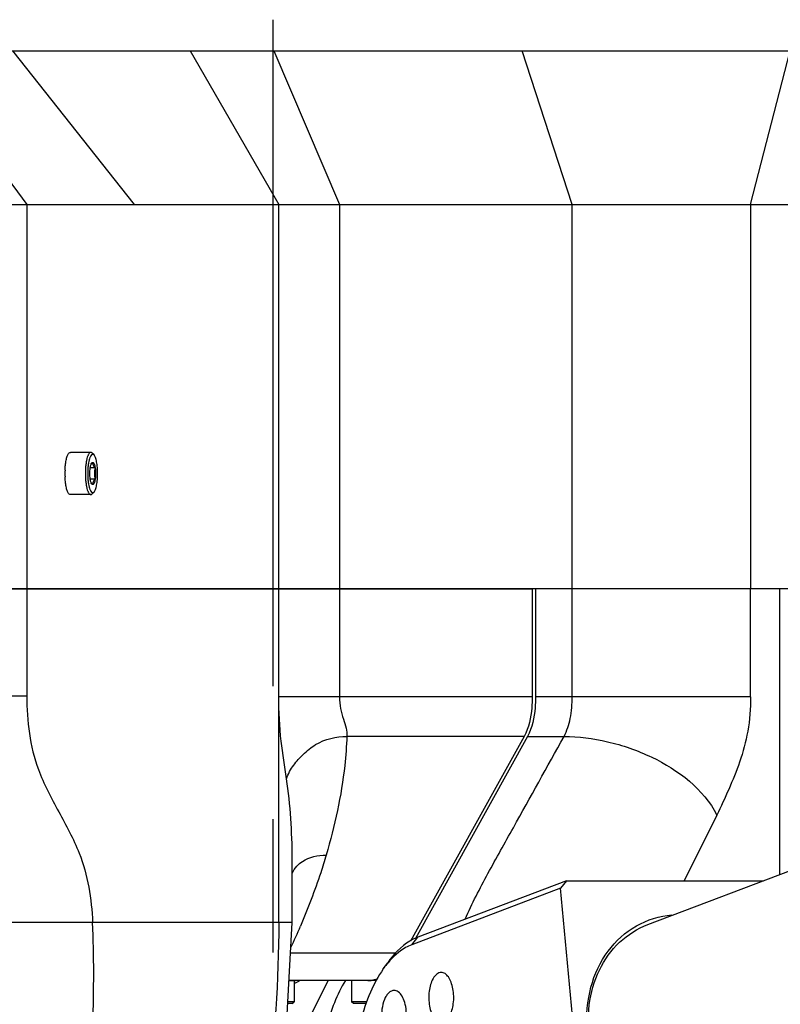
# Model space of a CAD drawing. Header units: millimetres. Extents: x 0 to 12710, y 0 to 5940.
# Tile 97 of 241: x 1616 to 1715, y 1670 to 1798. Entities that reach past the tile are written whole.
import ezdxf

# ---------------------------------------------------------------- set-up
doc = ezdxf.new("R2010")
doc.units = ezdxf.units.MM
doc.header["$LTSCALE"] = 231.275
doc.linetypes.add('CENTER', pattern=[0.6, 0.375, -0.075, 0.075, -0.075])
for name, color, linetype in [('_0219_COVER_TOP_PBL22', 7, 'CONTINUOUS'), ('_0302_DELTA_BOTTOM_COVER-3T_PBL73', 7, 'CONTINUOUS'), ('_0302_DELTA_BOTTOM_COVER-3T_PBL84', 7, 'CONTINUOUS'), ('_0302_DELTA_BOTTOM_COVER-SLD_PBL67', 7, 'CONTINUOUS'), ('_0302_DELTA_BOTTOM_COVER-SLD_PBL81', 7, 'CONTINUOUS'), ('A2200202_ABL68', 7, 'CONTINUOUS'), ('DEFAULT_1', 7, 'CENTER'), ('M2200103_PBL69', 7, 'CONTINUOUS'), ('M2200301_PBL71', 7, 'CONTINUOUS'), ('new_view_11_VBL0', 7, 'CONTINUOUS'), ('P9140503_BOLT_PBL65', 7, 'CONTINUOUS'), ('P9140503_BOLT_PBL74', 7, 'CONTINUOUS'), ('P9140503_BOLT_PBL85', 7, 'CONTINUOUS')]:
    doc.layers.add(name, color=color, linetype=linetype)

# ---------------------------------------------------------------- blocks, each defined once
blk = doc.blocks.new('_0219_COVER_TOP_PBL22', base_point=(1679.04, 1759.41))
at = {"layer": '_0219_COVER_TOP_PBL22', "color": 7}
for p, q in [((1552.57, 1794.41), (1773.03, 1794.41)), ((1486.44, 1774.41), (1880.42, 1774.41)), ((1871.02, 1724.41), (1610.2, 1724.41))]:
    blk.add_line(p, q, dxfattribs=at)
at = {"layer": '_0219_COVER_TOP_PBL22', "color": 2}
for p, q in [((1601.57, 1794.41), (1616.48, 1774.41)), ((1630.51, 1774.41), (1614.66, 1794.41)), ((1637.74, 1794.41), (1649.28, 1774.41)), ((1648.63, 1794.41), (1657.2, 1774.41)), ((1687.47, 1774.41), (1680.97, 1794.41)), ((1710.69, 1774.41), (1715.83, 1794.41)), ((1616.48, 1774.41), (1616.48, 1724.41)), ((1649.28, 1724.41), (1649.28, 1774.41)), ((1657.2, 1774.41), (1657.2, 1724.41)), ((1687.47, 1724.41), (1687.47, 1774.41)), ((1710.69, 1774.41), (1710.69, 1724.41))]:
    blk.add_line(p, q, dxfattribs=at)
blk = doc.blocks.new('P9140503_BOLT_PBL65', base_point=(1623.58, 1739.41))
at = {"layer": 'P9140503_BOLT_PBL65', "color": 7}
for p, q in [((1624.82, 1742.16), (1622.16, 1742.16)), ((1625.23, 1741.82), (1625.01, 1742.06)), ((1625.38, 1740.13), (1624.73, 1740.13)), ((1625.38, 1738.69), (1624.73, 1738.69)), ((1624.82, 1736.66), (1622.16, 1736.66)), ((1625.23, 1737), (1625.01, 1736.76))]:
    blk.add_line(p, q, dxfattribs=at)
blk.add_arc((1632, 1739.41), 10.55, 177.6306, 182.2981, dxfattribs=at)
for points, knots in [([(1621.53, 1740.66), (1621.55, 1740.87), (1621.6, 1741.16), (1621.7, 1741.53), (1621.78, 1741.75), (1621.87, 1741.92), (1621.96, 1742.05), (1622.05, 1742.14), (1622.13, 1742.16), (1622.16, 1742.16)], [0, 0, 0, 0, 0.36825, 0.525724, 0.662298, 0.776631, 0.868684, 0.940816, 1, 1, 1, 1]), ([(1624.82, 1742.16), (1624.7, 1742.16), (1624.57, 1742.01), (1624.48, 1741.83), (1624.39, 1741.63), (1624.3, 1741.33), (1624.22, 1740.92), (1624.15, 1740.45), (1624.11, 1739.94), (1624.1, 1739.41), (1624.11, 1738.88), (1624.15, 1738.37), (1624.22, 1737.9), (1624.3, 1737.49), (1624.39, 1737.19), (1624.48, 1736.99), (1624.57, 1736.81), (1624.7, 1736.66), (1624.82, 1736.66)], [0, 0, 0, 0, 0.058325, 0.080657, 0.106316, 0.1672, 0.239533, 0.321023, 0.408881, 0.5, 0.591119, 0.678977, 0.760467, 0.8328, 0.893684, 0.919343, 0.941675, 1, 1, 1, 1]), ([(1625.06, 1741.91), (1624.95, 1741.91), (1624.84, 1741.77), (1624.75, 1741.61), (1624.67, 1741.43), (1624.59, 1741.16), (1624.51, 1740.78), (1624.45, 1740.36), (1624.42, 1739.89), (1624.41, 1739.41), (1624.42, 1738.93), (1624.45, 1738.46), (1624.51, 1738.04), (1624.59, 1737.66), (1624.67, 1737.39), (1624.75, 1737.21), (1624.84, 1737.05), (1624.95, 1736.91), (1625.06, 1736.91)], [0, 0, 0, 0, 0.058325, 0.080657, 0.106315, 0.1672, 0.239534, 0.321025, 0.408884, 0.500002, 0.59112, 0.678978, 0.760468, 0.8328, 0.893685, 0.919343, 0.941674, 1, 1, 1, 1]), ([(1625.01, 1742.06), (1624.98, 1742.09), (1624.92, 1742.14), (1624.85, 1742.16), (1624.82, 1742.16)], [0, 0, 0, 0, 0.548396, 1, 1, 1, 1]), ([(1625.23, 1741.82), (1625.21, 1741.85), (1625.16, 1741.89), (1625.09, 1741.91), (1625.06, 1741.91)], [0, 0, 0, 0, 0.548396, 1, 1, 1, 1]), ([(1625.23, 1737), (1625.27, 1737.04), (1625.34, 1737.15), (1625.43, 1737.35), (1625.51, 1737.61), (1625.61, 1738.03), (1625.68, 1738.64), (1625.72, 1739.41), (1625.68, 1740.18), (1625.61, 1740.79), (1625.51, 1741.21), (1625.43, 1741.47), (1625.34, 1741.67), (1625.27, 1741.78), (1625.23, 1741.82)], [0, 0, 0, 0, 0.034413, 0.078561, 0.132237, 0.194547, 0.339487, 0.500003, 0.660519, 0.805455, 0.867764, 0.921439, 0.965587, 1, 1, 1, 1]), ([(1621.46, 1739.85), (1621.46, 1739.92), (1621.47, 1740.19), (1621.5, 1740.46), (1621.53, 1740.66)], [0, 0, 0, 0, 0.258219, 1, 1, 1, 1]), ([(1624.73, 1740.13), (1624.75, 1740.22), (1624.78, 1740.38), (1624.82, 1740.54), (1624.85, 1740.6)], [0, 0, 0, 0, 0.546266, 1, 1, 1, 1]), ([(1624.85, 1740.6), (1624.85, 1740.61), (1624.86, 1740.64), (1624.87, 1740.67), (1624.88, 1740.69)], [0, 0, 0, 0, 0.264039, 1, 1, 1, 1]), ([(1624.88, 1740.69), (1624.9, 1740.71), (1624.93, 1740.78), (1625, 1740.85), (1625.06, 1740.85)], [0, 0, 0, 0, 0.336925, 1, 1, 1, 1]), ([(1624.9, 1740.68), (1624.91, 1740.69), (1624.96, 1740.75), (1625.02, 1740.81), (1625.06, 1740.85)], [0, 0, 0, 0, 0.241032, 1, 1, 1, 1]), ([(1625.06, 1740.85), (1625.05, 1740.79), (1625.05, 1740.67), (1625.11, 1740.48), (1625.22, 1740.3), (1625.33, 1740.19), (1625.38, 1740.13)], [0, 0, 0, 0, 0.217497, 0.448838, 0.708942, 1, 1, 1, 1]), ([(1625.06, 1740.85), (1625.07, 1740.85), (1625.11, 1740.84), (1625.16, 1740.8), (1625.21, 1740.74), (1625.27, 1740.62), (1625.33, 1740.41), (1625.37, 1740.23), (1625.38, 1740.13)], [0, 0, 0, 0, 0.060726, 0.13372, 0.225861, 0.339729, 0.632004, 1, 1, 1, 1]), ([(1624.73, 1738.69), (1624.7, 1738.93), (1624.67, 1739.41), (1624.7, 1739.89), (1624.73, 1740.13)], [0, 0, 0, 0, 0.5, 1, 1, 1, 1]), ([(1625.38, 1740.13), (1625.32, 1739.9), (1625.23, 1739.41), (1625.32, 1738.92), (1625.38, 1738.69)], [0, 0, 0, 0, 0.499997, 1, 1, 1, 1]), ([(1625.38, 1740.13), (1625.42, 1739.89), (1625.45, 1739.41), (1625.42, 1738.93), (1625.38, 1738.69)], [0, 0, 0, 0, 0.5, 1, 1, 1, 1]), ([(1621.53, 1738.17), (1621.52, 1738.23), (1621.48, 1738.51), (1621.47, 1738.78), (1621.46, 1738.99)], [0, 0, 0, 0, 0.240502, 1, 1, 1, 1]), ([(1622.16, 1736.66), (1622.13, 1736.66), (1622.05, 1736.68), (1621.95, 1736.77), (1621.86, 1736.9), (1621.78, 1737.08), (1621.7, 1737.3), (1621.6, 1737.66), (1621.55, 1737.96), (1621.53, 1738.17)], [0, 0, 0, 0, 0.059091, 0.131173, 0.223224, 0.337589, 0.474214, 0.631736, 1, 1, 1, 1]), ([(1624.85, 1738.22), (1624.82, 1738.29), (1624.78, 1738.44), (1624.75, 1738.6), (1624.73, 1738.69)], [0, 0, 0, 0, 0.453724, 1, 1, 1, 1]), ([(1624.88, 1738.13), (1624.88, 1738.14), (1624.87, 1738.17), (1624.86, 1738.19), (1624.85, 1738.22)], [0, 0, 0, 0, 0.235964, 1, 1, 1, 1]), ([(1625.06, 1737.97), (1625.04, 1737.97), (1625, 1737.98), (1624.94, 1738.04), (1624.9, 1738.1), (1624.88, 1738.13)], [0, 0, 0, 0, 0.18503, 0.528629, 1, 1, 1, 1]), ([(1625.06, 1737.97), (1625.04, 1737.98), (1624.99, 1738.04), (1624.94, 1738.1), (1624.9, 1738.15)], [0, 0, 0, 0, 0.258611, 1, 1, 1, 1]), ([(1625.38, 1738.69), (1625.33, 1738.63), (1625.22, 1738.52), (1625.11, 1738.34), (1625.05, 1738.15), (1625.05, 1738.03), (1625.06, 1737.97)], [0, 0, 0, 0, 0.291071, 0.551165, 0.782499, 1, 1, 1, 1]), ([(1625.38, 1738.69), (1625.37, 1738.59), (1625.33, 1738.41), (1625.27, 1738.2), (1625.21, 1738.08), (1625.16, 1738.02), (1625.11, 1737.98), (1625.07, 1737.97), (1625.06, 1737.97)], [0, 0, 0, 0, 0.367996, 0.660271, 0.774139, 0.86628, 0.939274, 1, 1, 1, 1]), ([(1624.82, 1736.66), (1624.85, 1736.66), (1624.92, 1736.68), (1624.98, 1736.73), (1625.01, 1736.76)], [0, 0, 0, 0, 0.451604, 1, 1, 1, 1]), ([(1625.06, 1736.91), (1625.09, 1736.91), (1625.16, 1736.93), (1625.21, 1736.98), (1625.23, 1737)], [0, 0, 0, 0, 0.451603, 1, 1, 1, 1])]:
    blk.add_open_spline(points, degree=3, knots=knots, dxfattribs=at)
for points in [[(1624.85, 1740.6), (1624.86, 1740.63), (1624.88, 1740.65), (1624.9, 1740.68)], [(1624.9, 1738.15), (1624.88, 1738.17), (1624.86, 1738.19), (1624.85, 1738.22)]]:
    blk.add_open_spline(points, degree=3, dxfattribs=at)
blk = doc.blocks.new('_0302_DELTA_BOTTOM_COVER-SLD_PBL67', base_point=(1653.77, 1666.42))
at = {"layer": '_0302_DELTA_BOTTOM_COVER-SLD_PBL67', "color": 2}
for p, q in [((1655.69, 1673.41), (1651.02, 1664.07)), ((1651.27, 1673.37), (1651.26, 1673.37)), ((1651.28, 1673.32), (1651.27, 1673.32))]:
    blk.add_line(p, q, dxfattribs=at)
at = {"layer": '_0302_DELTA_BOTTOM_COVER-SLD_PBL67', "color": 7}
for p, q in [((1649.57, 1659.91), (1654.61, 1659.91)), ((1651.58, 1659.91), (1651.58, 1659.41))]:
    blk.add_line(p, q, dxfattribs=at)
blk.add_lwpolyline([(1651.27, 1673.01), (1651.39, 1673.08), (1651.71, 1673.25), (1651.99, 1673.36)], dxfattribs=at)
at = {"layer": '_0302_DELTA_BOTTOM_COVER-SLD_PBL67', "color": 2}
for centre, radius, start, end in [((1652.08, 1665.12), 8.29, 90.0368, 95.5996), ((3179.38, 1690.33), 1528.58, 180.98458, 181.14041)]:
    blk.add_arc(centre, radius, start, end, dxfattribs=at)
at = {"layer": '_0302_DELTA_BOTTOM_COVER-SLD_PBL67', "color": 7}
blk.add_open_spline([(1657.96, 1673.43), (1656.82, 1671.6), (1655.19, 1667.11), (1654.64, 1662.43), (1654.61, 1659.91)], degree=3, knots=[0, 0, 0, 0, 0.462116, 1, 1, 1, 1], dxfattribs=at)
at = {"layer": '_0302_DELTA_BOTTOM_COVER-SLD_PBL67', "color": 2}
blk.add_open_spline([(1651.02, 1664.07), (1650.93, 1664.28), (1650.61, 1665.1), (1650.37, 1665.96), (1650.24, 1666.6)], degree=3, knots=[0, 0, 0, 0, 0.257438, 1, 1, 1, 1], dxfattribs=at)
blk.add_open_spline([(1651.02, 1664.07), (1650.69, 1663.58), (1650.32, 1663.12), (1649.92, 1662.7)], degree=3, dxfattribs=at)
blk = doc.blocks.new('M2200103_PBL69', base_point=(1689.34, 1662.91))
at = {"layer": 'M2200103_PBL69', "color": 7}
for p, q in [((1685.95, 1685.43), (1666.6, 1678.08)), ((1686.72, 1686.41), (1667.37, 1679.06)), ((1686.72, 1686.41), (1685.95, 1685.43)), ((1689.5, 1648.1), (1685.95, 1685.43)), ((1686.72, 1686.41), (1712.36, 1686.41)), ((1662.88, 1674.92), (1663.46, 1675.74)), ((1670.14, 1640.74), (1689.5, 1648.1)), ((1689.5, 1648.1), (1690.46, 1647.12)), ((1719.03, 1647.12), (1719.81, 1648.1)), ((1719.69, 1649.35), (1719.81, 1648.1)), ((1671.1, 1639.76), (1690.46, 1647.12)), ((1690.46, 1647.12), (1701.31, 1647.12)), ((1719.03, 1647.12), (1717.59, 1646.57)), ((1717.71, 1647.12), (1719.03, 1647.12)), ((1662.88, 1643.9), (1663.46, 1643.08)), ((1703.33, 1641.15), (1699.68, 1639.76)), ((1697.81, 1639.41), (1669.23, 1639.41))]:
    blk.add_line(p, q, dxfattribs=at)
at = {"layer": 'M2200103_PBL69', "color": 2}
for p, q in [((1666.6, 1678.08), (1667.37, 1679.06)), ((1670.14, 1640.74), (1671.1, 1639.76)), ((1699.68, 1639.76), (1671.1, 1639.76))]:
    blk.add_line(p, q, dxfattribs=at)
at = {"layer": 'M2200103_PBL69', "color": 7}
for centre, radius, start, end in [((1706.81, 1668.41), 17.43, 184.4046, 185.4267), ((1706.87, 1668.42), 17.5, 185.4266, 185.9917), ((1706.95, 1668.43), 17.58, 185.9919, 186.9089)]:
    blk.add_arc(centre, radius, start, end, dxfattribs=at)
for points, knots in [([(1689.43, 1667.07), (1689.29, 1668.9), (1689.58, 1672.53), (1691.81, 1677.37), (1695.61, 1680.83), (1698.85, 1681.82), (1700.46, 1681.95)], [0, 0, 0, 0, 0.268489, 0.522424, 0.763268, 1, 1, 1, 1]), ([(1702.4, 1652.05), (1700.9, 1652.26), (1697.87, 1653.3), (1694.05, 1656.29), (1691.2, 1660.41), (1689.6, 1665.22), (1689.43, 1670.19), (1690.73, 1674.81), (1693.41, 1678.56), (1695.96, 1680.18), (1697.3, 1680.69)], [0, 0, 0, 0, 0.120234, 0.247044, 0.378835, 0.512072, 0.642695, 0.767606, 0.885993, 1, 1, 1, 1]), ([(1667.37, 1679.06), (1667.01, 1678.92), (1665.46, 1678.15), (1664.23, 1676.83), (1663.46, 1675.74)], [0, 0, 0, 0, 0.223635, 1, 1, 1, 1]), ([(1666.6, 1678.08), (1666.32, 1677.97), (1665.13, 1677.41), (1664.14, 1676.49), (1663.5, 1675.72)], [0, 0, 0, 0, 0.228696, 1, 1, 1, 1]), ([(1663.5, 1675.72), (1663.44, 1675.66), (1663.23, 1675.4), (1663.03, 1675.13), (1662.88, 1674.92)], [0, 0, 0, 0, 0.244798, 1, 1, 1, 1]), ([(1662.88, 1674.92), (1662.22, 1673.98), (1661.04, 1671.78), (1659.34, 1666.63), (1658.54, 1659.41), (1659.34, 1652.19), (1661.04, 1647.04), (1662.22, 1644.84), (1662.88, 1643.9)], [0, 0, 0, 0, 0.106922, 0.228798, 0.5, 0.771202, 0.893078, 1, 1, 1, 1]), ([(1670.43, 1674.46), (1670.23, 1674.46), (1669.77, 1674.27), (1669.5, 1673.89), (1669.37, 1673.67)], [0, 0, 0, 0, 0.439674, 1, 1, 1, 1]), ([(1671.49, 1668.75), (1671.78, 1669.25), (1672.01, 1670.15), (1672.08, 1671.38), (1671.98, 1672.32), (1671.75, 1673.17), (1671.41, 1673.86), (1670.98, 1674.33), (1670.6, 1674.46), (1670.43, 1674.46)], [0, 0, 0, 0, 0.267662, 0.419297, 0.569142, 0.707203, 0.825643, 0.921329, 1, 1, 1, 1]), ([(1669.37, 1673.67), (1669.08, 1673.18), (1668.84, 1672.27), (1668.78, 1671.05), (1668.88, 1670.1), (1669.1, 1669.25), (1669.44, 1668.57), (1669.88, 1668.09), (1670.26, 1667.96), (1670.43, 1667.96)], [0, 0, 0, 0, 0.267662, 0.419297, 0.569142, 0.707203, 0.825643, 0.921329, 1, 1, 1, 1]), ([(1664.29, 1672.13), (1664.17, 1672.13), (1663.91, 1672.07), (1663.56, 1671.82), (1663.26, 1671.43), (1662.91, 1670.73), (1662.66, 1669.66), (1662.65, 1668.74), (1662.69, 1668.27)], [0, 0, 0, 0, 0.080097, 0.170316, 0.27643, 0.399646, 0.687246, 1, 1, 1, 1]), ([(1665.88, 1669.49), (1665.85, 1669.84), (1665.73, 1670.5), (1665.39, 1671.35), (1664.92, 1671.95), (1664.48, 1672.13), (1664.29, 1672.13)], [0, 0, 0, 0, 0.321713, 0.60109, 0.823741, 1, 1, 1, 1]), ([(1664.29, 1665.63), (1664.41, 1665.63), (1664.67, 1665.69), (1665.01, 1665.94), (1665.31, 1666.32), (1665.66, 1667.02), (1665.92, 1668.1), (1665.93, 1669.02), (1665.88, 1669.49)], [0, 0, 0, 0, 0.080097, 0.170316, 0.27643, 0.399646, 0.687246, 1, 1, 1, 1]), ([(1670.43, 1667.96), (1670.63, 1667.96), (1671.08, 1668.15), (1671.36, 1668.53), (1671.49, 1668.75)], [0, 0, 0, 0, 0.439674, 1, 1, 1, 1]), ([(1662.69, 1668.27), (1662.73, 1667.92), (1662.84, 1667.26), (1663.19, 1666.41), (1663.65, 1665.81), (1664.09, 1665.63), (1664.29, 1665.63)], [0, 0, 0, 0, 0.321713, 0.60109, 0.823741, 1, 1, 1, 1]), ([(1686.49, 1667.55), (1686.27, 1667.55), (1685.98, 1667.14), (1685.87, 1666.6), (1685.86, 1666.25), (1685.88, 1666.06)], [0, 0, 0, 0, 0.387192, 0.680734, 1, 1, 1, 1]), ([(1687.11, 1666.53), (1687.1, 1666.67), (1687.04, 1667.05), (1686.77, 1667.55), (1686.49, 1667.55)], [0, 0, 0, 0, 0.333985, 1, 1, 1, 1]), ([(1685.88, 1666.06), (1685.89, 1665.93), (1685.95, 1665.55), (1686.22, 1665.05), (1686.49, 1665.05)], [0, 0, 0, 0, 0.333985, 1, 1, 1, 1]), ([(1686.49, 1665.05), (1686.71, 1665.05), (1687.01, 1665.46), (1687.12, 1665.99), (1687.13, 1666.35), (1687.11, 1666.53)], [0, 0, 0, 0, 0.387192, 0.680734, 1, 1, 1, 1]), ([(1702.32, 1651.71), (1700.72, 1651.97), (1697.52, 1653.18), (1693.55, 1656.53), (1690.69, 1661.05), (1689.72, 1664.54), (1689.5, 1666.31)], [0, 0, 0, 0, 0.235164, 0.483429, 0.740918, 1, 1, 1, 1]), ([(1674.51, 1664.99), (1674.31, 1664.99), (1673.86, 1664.81), (1673.39, 1664.19), (1673.05, 1663.32), (1672.82, 1661.92), (1672.93, 1660.48), (1673.41, 1659.27), (1673.77, 1658.82), (1673.97, 1658.68)], [0, 0, 0, 0, 0.081606, 0.185139, 0.315224, 0.464685, 0.768549, 0.89759, 1, 1, 1, 1]), ([(1675.04, 1664.81), (1675, 1664.84), (1674.84, 1664.94), (1674.65, 1664.99), (1674.51, 1664.99)], [0, 0, 0, 0, 0.267101, 1, 1, 1, 1]), ([(1674.51, 1658.49), (1674.71, 1658.49), (1675.15, 1658.68), (1675.63, 1659.3), (1675.97, 1660.17), (1676.2, 1661.57), (1676.09, 1663.01), (1675.61, 1664.22), (1675.25, 1664.67), (1675.04, 1664.81)], [0, 0, 0, 0, 0.081606, 0.185139, 0.315224, 0.464685, 0.768549, 0.89759, 1, 1, 1, 1]), ([(1662.23, 1660.33), (1662.03, 1660.33), (1661.58, 1660.14), (1661.11, 1659.52), (1660.77, 1658.65), (1660.53, 1657.26), (1660.65, 1655.81), (1661.13, 1654.6), (1661.49, 1654.15), (1661.69, 1654.01)], [0, 0, 0, 0, 0.081606, 0.185139, 0.315224, 0.464685, 0.768549, 0.89759, 1, 1, 1, 1]), ([(1662.76, 1660.15), (1662.72, 1660.17), (1662.56, 1660.27), (1662.37, 1660.33), (1662.23, 1660.33)], [0, 0, 0, 0, 0.267101, 1, 1, 1, 1]), ([(1662.23, 1653.83), (1662.43, 1653.83), (1662.87, 1654.01), (1663.34, 1654.63), (1663.69, 1655.5), (1663.92, 1656.9), (1663.81, 1658.34), (1663.33, 1659.55), (1662.97, 1660), (1662.76, 1660.15)], [0, 0, 0, 0, 0.081606, 0.185139, 0.315224, 0.464685, 0.768549, 0.89759, 1, 1, 1, 1]), ([(1673.97, 1658.68), (1674.02, 1658.65), (1674.18, 1658.55), (1674.37, 1658.49), (1674.51, 1658.49)], [0, 0, 0, 0, 0.267101, 1, 1, 1, 1]), ([(1661.69, 1654.01), (1661.73, 1653.98), (1661.9, 1653.88), (1662.09, 1653.83), (1662.23, 1653.83)], [0, 0, 0, 0, 0.267101, 1, 1, 1, 1]), ([(1672.45, 1653.19), (1672.33, 1653.19), (1672.07, 1653.13), (1671.73, 1652.88), (1671.42, 1652.5), (1671.07, 1651.8), (1670.82, 1650.72), (1670.81, 1649.81), (1670.85, 1649.34)], [0, 0, 0, 0, 0.080097, 0.170316, 0.27643, 0.399646, 0.687246, 1, 1, 1, 1]), ([(1674.05, 1650.55), (1674.01, 1650.9), (1673.89, 1651.56), (1673.55, 1652.41), (1673.08, 1653.01), (1672.64, 1653.19), (1672.45, 1653.19)], [0, 0, 0, 0, 0.321713, 0.60109, 0.823741, 1, 1, 1, 1]), ([(1666.31, 1650.86), (1666.11, 1650.86), (1665.65, 1650.67), (1665.38, 1650.29), (1665.25, 1650.07)], [0, 0, 0, 0, 0.439674, 1, 1, 1, 1]), ([(1667.37, 1645.15), (1667.66, 1645.65), (1667.9, 1646.55), (1667.96, 1647.77), (1667.86, 1648.72), (1667.63, 1649.57), (1667.29, 1650.25), (1666.86, 1650.73), (1666.48, 1650.86), (1666.31, 1650.86)], [0, 0, 0, 0, 0.267662, 0.419297, 0.569142, 0.707203, 0.825643, 0.921329, 1, 1, 1, 1]), ([(1665.25, 1650.07), (1664.96, 1649.57), (1664.72, 1648.67), (1664.66, 1647.44), (1664.76, 1646.5), (1664.98, 1645.65), (1665.32, 1644.96), (1665.76, 1644.49), (1666.14, 1644.36), (1666.31, 1644.36)], [0, 0, 0, 0, 0.267662, 0.419297, 0.569142, 0.707203, 0.825643, 0.921329, 1, 1, 1, 1]), ([(1672.45, 1646.69), (1672.57, 1646.69), (1672.83, 1646.75), (1673.17, 1647), (1673.47, 1647.39), (1673.82, 1648.09), (1674.08, 1649.16), (1674.09, 1650.08), (1674.05, 1650.55)], [0, 0, 0, 0, 0.080097, 0.170316, 0.27643, 0.399646, 0.687246, 1, 1, 1, 1]), ([(1670.85, 1649.34), (1670.89, 1648.98), (1671, 1648.32), (1671.35, 1647.48), (1671.82, 1646.87), (1672.25, 1646.69), (1672.45, 1646.69)], [0, 0, 0, 0, 0.321713, 0.60109, 0.823741, 1, 1, 1, 1]), ([(1666.31, 1644.36), (1666.51, 1644.36), (1666.96, 1644.55), (1667.24, 1644.93), (1667.37, 1645.15)], [0, 0, 0, 0, 0.439674, 1, 1, 1, 1]), ([(1662.88, 1643.9), (1662.93, 1643.83), (1663.13, 1643.55), (1663.34, 1643.28), (1663.51, 1643.09)], [0, 0, 0, 0, 0.255341, 1, 1, 1, 1]), ([(1663.46, 1643.08), (1663.86, 1642.52), (1664.68, 1641.51), (1666.12, 1640.32), (1667.64, 1639.58), (1668.72, 1639.41), (1669.23, 1639.41)], [0, 0, 0, 0, 0.289856, 0.548307, 0.781397, 1, 1, 1, 1]), ([(1663.51, 1643.09), (1663.97, 1642.54), (1664.93, 1641.58), (1666.63, 1640.62), (1668.43, 1640.3), (1669.6, 1640.54), (1670.14, 1640.74)], [0, 0, 0, 0, 0.28567, 0.536909, 0.768052, 1, 1, 1, 1]), ([(1669.23, 1639.41), (1669.39, 1639.41), (1670.03, 1639.44), (1670.65, 1639.59), (1671.1, 1639.76)], [0, 0, 0, 0, 0.246599, 1, 1, 1, 1]), ([(1699.68, 1639.76), (1699.53, 1639.7), (1698.93, 1639.5), (1698.29, 1639.41), (1697.81, 1639.41)], [0, 0, 0, 0, 0.255864, 1, 1, 1, 1])]:
    blk.add_open_spline(points, degree=3, knots=knots, dxfattribs=at)
at = {"layer": 'M2200103_PBL69', "color": 134}
for points in [[(1687.23, 1666.58), (1687.23, 1666.6), (1687.22, 1666.65), (1687.21, 1666.71), (1687.21, 1666.75), (1687.2, 1666.79), (1687.2, 1666.82), (1687.19, 1666.84), (1687.19, 1666.85), (1687.19, 1666.86), (1687.19, 1666.87), (1687.19, 1666.88), (1687.18, 1666.9), (1687.17, 1666.92), (1687.16, 1666.96), (1687.16, 1666.99), (1687.15, 1667.02), (1687.14, 1667.05), (1687.13, 1667.08), (1687.13, 1667.1), (1687.12, 1667.11), (1687.12, 1667.12), (1687.12, 1667.13), (1687.12, 1667.13), (1687.11, 1667.15), (1687.1, 1667.18), (1687.09, 1667.2), (1687.08, 1667.23), (1687.07, 1667.26), (1687.05, 1667.29), (1687.04, 1667.31), (1687.04, 1667.33), (1687.03, 1667.34), (1687.03, 1667.35), (1687.03, 1667.35), (1687.02, 1667.36), (1687.01, 1667.37), (1687, 1667.39), (1686.99, 1667.42), (1686.97, 1667.44), (1686.96, 1667.47), (1686.95, 1667.49), (1686.94, 1667.5), (1686.93, 1667.51), (1686.92, 1667.52), (1686.92, 1667.53), (1686.92, 1667.53), (1686.92, 1667.54), (1686.91, 1667.54), (1686.91, 1667.54), (1686.91, 1667.55), (1686.9, 1667.56), (1686.89, 1667.56), (1686.88, 1667.58), (1686.87, 1667.59), (1686.85, 1667.61), (1686.84, 1667.63), (1686.82, 1667.64), (1686.81, 1667.65), (1686.8, 1667.66), (1686.8, 1667.67), (1686.79, 1667.67), (1686.79, 1667.68), (1686.79, 1667.68), (1686.79, 1667.68), (1686.78, 1667.68), (1686.78, 1667.68), (1686.77, 1667.69), (1686.76, 1667.69), (1686.75, 1667.7), (1686.74, 1667.71), (1686.72, 1667.72), (1686.7, 1667.73), (1686.69, 1667.74), (1686.67, 1667.75), (1686.67, 1667.76), (1686.66, 1667.76), (1686.65, 1667.76), (1686.65, 1667.76), (1686.65, 1667.77), (1686.65, 1667.77), (1686.64, 1667.77), (1686.64, 1667.77), (1686.63, 1667.77), (1686.62, 1667.77), (1686.61, 1667.77), (1686.59, 1667.78), (1686.58, 1667.78), (1686.56, 1667.79), (1686.54, 1667.79), (1686.53, 1667.79), (1686.52, 1667.79), (1686.51, 1667.8), (1686.51, 1667.8), (1686.51, 1667.8), (1686.5, 1667.8), (1686.5, 1667.8), (1686.5, 1667.8), (1686.49, 1667.8), (1686.48, 1667.79), (1686.48, 1667.79), (1686.46, 1667.79), (1686.45, 1667.79), (1686.43, 1667.78), (1686.41, 1667.78), (1686.39, 1667.78), (1686.38, 1667.78), (1686.37, 1667.77), (1686.37, 1667.77), (1686.36, 1667.77), (1686.36, 1667.77), (1686.35, 1667.77), (1686.35, 1667.77), (1686.35, 1667.77), (1686.34, 1667.77), (1686.34, 1667.76), (1686.33, 1667.76), (1686.32, 1667.75), (1686.3, 1667.74), (1686.28, 1667.73), (1686.27, 1667.72), (1686.25, 1667.71), (1686.24, 1667.7), (1686.23, 1667.7), (1686.22, 1667.7), (1686.22, 1667.69), (1686.22, 1667.69), (1686.21, 1667.69), (1686.21, 1667.69), (1686.21, 1667.68), (1686.2, 1667.68), (1686.2, 1667.67), (1686.19, 1667.66), (1686.18, 1667.65), (1686.17, 1667.64), (1686.15, 1667.62), (1686.13, 1667.6), (1686.12, 1667.59), (1686.11, 1667.58), (1686.1, 1667.57), (1686.09, 1667.56), (1686.09, 1667.56), (1686.08, 1667.55), (1686.08, 1667.55), (1686.08, 1667.54), (1686.07, 1667.53), (1686.06, 1667.52), (1686.05, 1667.5), (1686.04, 1667.48), (1686.03, 1667.46), (1686.01, 1667.44), (1686, 1667.42), (1685.99, 1667.4), (1685.98, 1667.39), (1685.98, 1667.38), (1685.97, 1667.38), (1685.97, 1667.37), (1685.97, 1667.36), (1685.96, 1667.35), (1685.96, 1667.34), (1685.95, 1667.33), (1685.94, 1667.31), (1685.93, 1667.28), (1685.92, 1667.26), (1685.91, 1667.23), (1685.9, 1667.2), (1685.89, 1667.18), (1685.88, 1667.16), (1685.88, 1667.15), (1685.87, 1667.14), (1685.87, 1667.13), (1685.87, 1667.12), (1685.86, 1667.1), (1685.86, 1667.08), (1685.85, 1667.05), (1685.84, 1667.01), (1685.83, 1666.98), (1685.82, 1666.95), (1685.81, 1666.92), (1685.81, 1666.9), (1685.81, 1666.89), (1685.8, 1666.89), (1685.8, 1666.88), (1685.8, 1666.86), (1685.8, 1666.84), (1685.79, 1666.82), (1685.79, 1666.78), (1685.78, 1666.73), (1685.77, 1666.69), (1685.77, 1666.65), (1685.76, 1666.63), (1685.76, 1666.61), (1685.76, 1666.61), (1685.76, 1666.6), (1685.76, 1666.58), (1685.76, 1666.56), (1685.76, 1666.52), (1685.75, 1666.46), (1685.75, 1666.4), (1685.75, 1666.36), (1685.75, 1666.34), (1685.75, 1666.32), (1685.74, 1666.31), (1685.75, 1666.31), (1685.75, 1666.29), (1685.75, 1666.27), (1685.75, 1666.24), (1685.75, 1666.2), (1685.75, 1666.15), (1685.75, 1666.09), (1685.76, 1666.04), (1685.76, 1666.02)], [(1685.76, 1666.02), (1685.76, 1665.99), (1685.77, 1665.95), (1685.78, 1665.89), (1685.78, 1665.84), (1685.79, 1665.81), (1685.79, 1665.78), (1685.8, 1665.76), (1685.8, 1665.75), (1685.8, 1665.74), (1685.8, 1665.73), (1685.8, 1665.72), (1685.81, 1665.7), (1685.82, 1665.67), (1685.82, 1665.64), (1685.83, 1665.61), (1685.84, 1665.57), (1685.85, 1665.54), (1685.86, 1665.52), (1685.86, 1665.5), (1685.86, 1665.49), (1685.87, 1665.48), (1685.87, 1665.47), (1685.87, 1665.46), (1685.88, 1665.44), (1685.89, 1665.42), (1685.9, 1665.39), (1685.91, 1665.36), (1685.92, 1665.33), (1685.94, 1665.31), (1685.94, 1665.28), (1685.95, 1665.27), (1685.96, 1665.26), (1685.96, 1665.25), (1685.96, 1665.24), (1685.97, 1665.24), (1685.97, 1665.22), (1685.99, 1665.2), (1686, 1665.18), (1686.02, 1665.15), (1686.03, 1665.13), (1686.04, 1665.11), (1686.05, 1665.09), (1686.06, 1665.08), (1686.06, 1665.07), (1686.07, 1665.06), (1686.07, 1665.06), (1686.07, 1665.06), (1686.07, 1665.06), (1686.08, 1665.05), (1686.08, 1665.05), (1686.09, 1665.04), (1686.1, 1665.03), (1686.11, 1665.02), (1686.12, 1665.01), (1686.14, 1664.99), (1686.15, 1664.97), (1686.17, 1664.96), (1686.18, 1664.94), (1686.18, 1664.94), (1686.19, 1664.93), (1686.2, 1664.92), (1686.2, 1664.92), (1686.2, 1664.92), (1686.2, 1664.92), (1686.21, 1664.91), (1686.21, 1664.91), (1686.22, 1664.91), (1686.23, 1664.9), (1686.24, 1664.89), (1686.25, 1664.88), (1686.27, 1664.87), (1686.29, 1664.86), (1686.3, 1664.85), (1686.31, 1664.85), (1686.32, 1664.84), (1686.33, 1664.84), (1686.34, 1664.83), (1686.34, 1664.83), (1686.34, 1664.83), (1686.34, 1664.83), (1686.35, 1664.83), (1686.35, 1664.83), (1686.36, 1664.83), (1686.37, 1664.82), (1686.38, 1664.82), (1686.4, 1664.82), (1686.41, 1664.81), (1686.43, 1664.81), (1686.45, 1664.81), (1686.46, 1664.8), (1686.47, 1664.8), (1686.48, 1664.8), (1686.48, 1664.8), (1686.48, 1664.8), (1686.49, 1664.8), (1686.49, 1664.8), (1686.49, 1664.8), (1686.5, 1664.8), (1686.5, 1664.8), (1686.51, 1664.8), (1686.53, 1664.81), (1686.54, 1664.81), (1686.56, 1664.81), (1686.58, 1664.81), (1686.59, 1664.82), (1686.61, 1664.82), (1686.62, 1664.82), (1686.62, 1664.82), (1686.63, 1664.82), (1686.63, 1664.82), (1686.63, 1664.82), (1686.64, 1664.83), (1686.64, 1664.83), (1686.64, 1664.83), (1686.65, 1664.83), (1686.66, 1664.84), (1686.67, 1664.85), (1686.69, 1664.86), (1686.7, 1664.87), (1686.72, 1664.88), (1686.74, 1664.88), (1686.75, 1664.89), (1686.76, 1664.9), (1686.76, 1664.9), (1686.77, 1664.9), (1686.77, 1664.91), (1686.78, 1664.91), (1686.78, 1664.91), (1686.78, 1664.91), (1686.78, 1664.92), (1686.79, 1664.92), (1686.8, 1664.93), (1686.81, 1664.94), (1686.82, 1664.96), (1686.84, 1664.97), (1686.86, 1664.99), (1686.87, 1665.01), (1686.88, 1665.02), (1686.89, 1665.03), (1686.9, 1665.03), (1686.9, 1665.04), (1686.9, 1665.04), (1686.91, 1665.05), (1686.91, 1665.06), (1686.92, 1665.07), (1686.93, 1665.08), (1686.94, 1665.09), (1686.95, 1665.11), (1686.96, 1665.13), (1686.98, 1665.16), (1686.99, 1665.18), (1687, 1665.19), (1687, 1665.2), (1687.01, 1665.21), (1687.02, 1665.22), (1687.02, 1665.23), (1687.02, 1665.23), (1687.03, 1665.24), (1687.03, 1665.25), (1687.04, 1665.27), (1687.04, 1665.29), (1687.05, 1665.31), (1687.07, 1665.34), (1687.08, 1665.37), (1687.09, 1665.4), (1687.1, 1665.42), (1687.11, 1665.44), (1687.11, 1665.45), (1687.11, 1665.45), (1687.12, 1665.46), (1687.12, 1665.47), (1687.12, 1665.49), (1687.13, 1665.52), (1687.14, 1665.55), (1687.15, 1665.58), (1687.16, 1665.61), (1687.17, 1665.65), (1687.17, 1665.67), (1687.18, 1665.69), (1687.18, 1665.7), (1687.18, 1665.71), (1687.19, 1665.72), (1687.19, 1665.73), (1687.19, 1665.75), (1687.2, 1665.78), (1687.2, 1665.82), (1687.21, 1665.86), (1687.22, 1665.91), (1687.22, 1665.95), (1687.23, 1665.97), (1687.23, 1665.98), (1687.23, 1665.99), (1687.23, 1666), (1687.23, 1666.01), (1687.23, 1666.03), (1687.23, 1666.07), (1687.24, 1666.14), (1687.24, 1666.2), (1687.24, 1666.24), (1687.24, 1666.26), (1687.24, 1666.27), (1687.24, 1666.28), (1687.24, 1666.29), (1687.24, 1666.3), (1687.24, 1666.32), (1687.24, 1666.36), (1687.24, 1666.39), (1687.24, 1666.44), (1687.23, 1666.5), (1687.23, 1666.55), (1687.23, 1666.58)]]:
    blk.add_open_spline(points, degree=3, knots=[0, 0, 0, 0, 0.015625, 0.03125, 0.039062, 0.046875, 0.054688, 0.058594, 0.060547, 0.0625, 0.064453, 0.066406, 0.070312, 0.078125, 0.085938, 0.09375, 0.101562, 0.109375, 0.117188, 0.121094, 0.123047, 0.125, 0.126953, 0.128906, 0.132812, 0.140625, 0.148438, 0.15625, 0.164062, 0.171875, 0.179688, 0.183594, 0.185547, 0.1875, 0.189453, 0.191406, 0.195312, 0.203125, 0.210938, 0.21875, 0.226562, 0.234375, 0.238281, 0.242188, 0.246094, 0.248047, 0.249023, 0.25, 0.250977, 0.251953, 0.253906, 0.257812, 0.261719, 0.265625, 0.273438, 0.28125, 0.289062, 0.296875, 0.300781, 0.304688, 0.308594, 0.310547, 0.311523, 0.3125, 0.313477, 0.314453, 0.316406, 0.320312, 0.324219, 0.328125, 0.335938, 0.34375, 0.351562, 0.359375, 0.363281, 0.367188, 0.371094, 0.373047, 0.374023, 0.375, 0.375977, 0.376953, 0.378906, 0.382812, 0.386719, 0.390625, 0.398438, 0.40625, 0.414062, 0.421875, 0.425781, 0.429688, 0.433594, 0.435547, 0.436523, 0.4375, 0.438477, 0.439453, 0.441406, 0.445312, 0.449219, 0.453125, 0.460938, 0.46875, 0.476562, 0.484375, 0.488281, 0.492188, 0.496094, 0.498047, 0.499023, 0.5, 0.500977, 0.501953, 0.503906, 0.507812, 0.511719, 0.515625, 0.523438, 0.53125, 0.539062, 0.546875, 0.550781, 0.554688, 0.558594, 0.560547, 0.561523, 0.5625, 0.563477, 0.564453, 0.566406, 0.570312, 0.574219, 0.578125, 0.585938, 0.59375, 0.601562, 0.609375, 0.613281, 0.617188, 0.621094, 0.623047, 0.625, 0.626953, 0.628906, 0.632812, 0.636719, 0.640625, 0.648438, 0.65625, 0.664062, 0.671875, 0.675781, 0.679688, 0.683594, 0.685547, 0.6875, 0.689453, 0.691406, 0.695312, 0.699219, 0.703125, 0.710938, 0.71875, 0.726562, 0.734375, 0.742188, 0.746094, 0.748047, 0.75, 0.751953, 0.753906, 0.757812, 0.765625, 0.773438, 0.78125, 0.789062, 0.796875, 0.804688, 0.808594, 0.810547, 0.8125, 0.814453, 0.816406, 0.820312, 0.828125, 0.835938, 0.84375, 0.859375, 0.867188, 0.871094, 0.873047, 0.875, 0.876953, 0.878906, 0.882812, 0.890625, 0.90625, 0.921875, 0.929688, 0.933594, 0.935547, 0.9375, 0.939453, 0.941406, 0.945312, 0.953125, 0.960938, 0.96875, 0.984375, 1, 1, 1, 1], dxfattribs=at)
blk = doc.blocks.new('M2200301_PBL71', base_point=(1718.79, 1688.86))
at = {"layer": 'M2200301_PBL71', "color": 7}
blk.add_line((1697.3, 1680.69), (1740.27, 1697.02), dxfattribs=at)
blk = doc.blocks.new('A2200202_ABL68', base_point=(1721.43, 1672.37))
at = {"layer": 'M2200103_PBL69'}
blk.add_blockref('M2200103_PBL69', (1689.34, 1662.91), dxfattribs=at)
at = {"layer": 'M2200301_PBL71'}
blk.add_blockref('M2200301_PBL71', (1718.79, 1688.86), dxfattribs=at)
blk = doc.blocks.new('_0302_DELTA_BOTTOM_COVER-3T_PBL73', base_point=(1598.9, 1665.41))
at = {"layer": '_0302_DELTA_BOTTOM_COVER-3T_PBL73', "color": 7}
for p, q in [((1610.2, 1724.41), (1682.27, 1724.41)), ((1682.27, 1724.41), (1682.27, 1710.34)), ((1681.21, 1705.2), (1666.43, 1678.54)), ((1651.03, 1689.26), (1651.03, 1689.28)), ((1651.03, 1680.98), (1651.03, 1689.26)), ((1660.9, 1673.41), (1650.61, 1673.41))]:
    blk.add_line(p, q, dxfattribs=at)
at = {"layer": '_0302_DELTA_BOTTOM_COVER-3T_PBL73', "color": 2}
for p, q in [((1616.48, 1724.41), (1616.48, 1710.41)), ((1649.28, 1680.98), (1649.28, 1724.41)), ((1657.2, 1724.41), (1657.2, 1710.34)), ((1616.48, 1710.41), (1515.52, 1710.41)), ((1682.27, 1710.34), (1649.28, 1710.34)), ((1681.21, 1705.2), (1658.14, 1705.2)), ((1651.03, 1680.98), (1515.52, 1680.98)), ((1650.81, 1677.02), (1664.53, 1677.02))]:
    blk.add_line(p, q, dxfattribs=at)
at = {"layer": '_0302_DELTA_BOTTOM_COVER-3T_PBL73', "color": 7}
blk.add_lwpolyline([(1645.34, 1628.77), (1648.1, 1647.06), (1650.16, 1665.03), (1651.03, 1680.98)], dxfattribs=at)
at = {"layer": '_0302_DELTA_BOTTOM_COVER-3T_PBL73', "color": 2}
for centre, radius, start, end in [((1576.54, 1689.26), 74.49, 0.0107, 8.0443), ((1561.93, 1718.91), 98.02, 335.1388, 336.9309)]:
    blk.add_arc(centre, radius, start, end, dxfattribs=at)
at = {"layer": '_0302_DELTA_BOTTOM_COVER-3T_PBL73', "color": 7}
blk.add_arc((1660.89, 1676.82), 3.41, 270.0313, 277.1108, dxfattribs=at)
at = {"layer": '_0302_DELTA_BOTTOM_COVER-3T_PBL73', "color": 2}
for points, knots in [([(1616.48, 1710.41), (1616.48, 1707.2), (1617.14, 1701.82), (1620.61, 1695.41), (1624.06, 1689.18), (1624.92, 1684.04), (1625.05, 1680.98)], [0, 0, 0, 0, 0.311636, 0.508641, 0.702915, 1, 1, 1, 1]), ([(1650.29, 1699.69), (1650.06, 1701.31), (1649.46, 1704.83), (1649.28, 1708.41), (1649.28, 1710.34)], [0, 0, 0, 0, 0.459107, 1, 1, 1, 1]), ([(1657.2, 1710.34), (1657.2, 1709.83), (1657.26, 1708.84), (1657.67, 1707.49), (1658.08, 1706.33), (1658.15, 1705.55), (1658.14, 1705.2)], [0, 0, 0, 0, 0.29378, 0.563045, 0.798158, 1, 1, 1, 1]), ([(1650.29, 1699.69), (1650.49, 1700.32), (1651.15, 1701.46), (1652.48, 1702.92), (1654.57, 1704.67), (1656.74, 1705.2), (1658.14, 1705.2)], [0, 0, 0, 0, 0.197403, 0.380623, 0.584695, 1, 1, 1, 1]), ([(1658.14, 1705.2), (1658.09, 1703.94), (1657.7, 1698.71), (1656.58, 1693.55), (1655.45, 1689.74)], [0, 0, 0, 0, 0.241267, 1, 1, 1, 1]), ([(1651.64, 1688.32), (1651.85, 1688.55), (1652.92, 1689.45), (1654.38, 1689.74), (1655.45, 1689.74)], [0, 0, 0, 0, 0.225124, 1, 1, 1, 1]), ([(1655.45, 1689.74), (1655.23, 1688.97), (1654.25, 1685.84), (1653.08, 1682.78), (1652.11, 1680.5)], [0, 0, 0, 0, 0.244839, 1, 1, 1, 1]), ([(1621.73, 1628.77), (1622.81, 1637.41), (1624.21, 1650.43), (1625.2, 1667.85), (1625.24, 1676.6), (1625.05, 1680.98)], [0, 0, 0, 0, 0.49917, 0.749314, 1, 1, 1, 1]), ([(1649.28, 1680.98), (1649.28, 1673.43), (1647.92, 1655.93), (1645.36, 1638.61), (1643.7, 1628.77)], [0, 0, 0, 0, 0.430551, 1, 1, 1, 1])]:
    blk.add_open_spline(points, degree=3, knots=knots, dxfattribs=at)
at = {"layer": '_0302_DELTA_BOTTOM_COVER-3T_PBL73', "color": 7}
blk.add_open_spline([(1682.27, 1710.34), (1682.27, 1709.87), (1682.19, 1708.12), (1681.83, 1706.32), (1681.21, 1705.2)], degree=3, knots=[0, 0, 0, 0, 0.270407, 1, 1, 1, 1], dxfattribs=at)
at = {"layer": '_0302_DELTA_BOTTOM_COVER-3T_PBL73', "color": 2}
blk.add_open_spline([(1651.02, 1687.33), (1651.16, 1687.69), (1651.38, 1688.03), (1651.64, 1688.32)], degree=3, dxfattribs=at)
at = {"layer": '_0302_DELTA_BOTTOM_COVER-3T_PBL73', "color": 7}
blk.add_open_spline([(1662.11, 1673.63), (1661.85, 1673.54), (1661.59, 1673.47), (1661.32, 1673.44)], degree=3, dxfattribs=at)
blk = doc.blocks.new('P9140503_BOLT_PBL74', base_point=(1650.86, 1671.91))
at = {"layer": 'P9140503_BOLT_PBL74', "color": 7}
for p, q in [((1650.61, 1673.41), (1651.27, 1673.41)), ((1651.27, 1673.41), (1651.27, 1670.66)), ((1651.02, 1670.41), (1650.45, 1670.41)), ((1651.27, 1670.66), (1650.46, 1670.66)), ((1651.02, 1670.41), (1651.27, 1670.66))]:
    blk.add_line(p, q, dxfattribs=at)
blk = doc.blocks.new('_0302_DELTA_BOTTOM_COVER-SLD_PBL81', base_point=(1687.45, 1698.91))
at = {"layer": '_0302_DELTA_BOTTOM_COVER-SLD_PBL81', "color": 7}
for p, q in [((1682.71, 1724.41), (1682.71, 1710.34)), ((1714.44, 1724.41), (1682.71, 1724.41)), ((1714.44, 1724.41), (1714.44, 1687.21)), ((1681.65, 1705.2), (1667.06, 1678.89)), ((1661.99, 1673.41), (1660.46, 1673.41))]:
    blk.add_line(p, q, dxfattribs=at)
at = {"layer": '_0302_DELTA_BOTTOM_COVER-SLD_PBL81', "color": 2}
for p, q in [((1687.47, 1710.34), (1687.47, 1724.41)), ((1710.69, 1710.34), (1710.69, 1724.41)), ((1710.69, 1710.34), (1682.71, 1710.34)), ((1681.65, 1705.2), (1686.41, 1705.2)), ((1706.3, 1694.95), (1702.03, 1686.41))]:
    blk.add_line(p, q, dxfattribs=at)
at = {"layer": '_0302_DELTA_BOTTOM_COVER-SLD_PBL81', "color": 7}
blk.add_open_spline([(1682.71, 1710.34), (1682.71, 1709.87), (1682.63, 1708.12), (1682.27, 1706.32), (1681.65, 1705.2)], degree=3, knots=[0, 0, 0, 0, 0.270449, 1, 1, 1, 1], dxfattribs=at)
at = {"layer": '_0302_DELTA_BOTTOM_COVER-SLD_PBL81', "color": 2}
for points, knots in [([(1686.41, 1705.2), (1686.81, 1705.92), (1687.33, 1707.64), (1687.47, 1709.4), (1687.47, 1710.34)], [0, 0, 0, 0, 0.467671, 1, 1, 1, 1]), ([(1710.69, 1710.34), (1710.69, 1708.85), (1710.48, 1705.95), (1709.38, 1701.92), (1707.89, 1698.33), (1706.85, 1696.05), (1706.3, 1694.95)], [0, 0, 0, 0, 0.277907, 0.534825, 0.77223, 1, 1, 1, 1]), ([(1673.53, 1681.41), (1674.43, 1683.44), (1676.51, 1687.42), (1680.93, 1695.28), (1684.21, 1701.24), (1686.41, 1705.2)], [0, 0, 0, 0, 0.245712, 0.497156, 1, 1, 1, 1]), ([(1686.41, 1705.2), (1688.3, 1705.2), (1692.25, 1704.65), (1699.51, 1702.17), (1704.6, 1698.33), (1706.3, 1694.95)], [0, 0, 0, 0, 0.245751, 0.509919, 1, 1, 1, 1])]:
    blk.add_open_spline(points, degree=3, knots=knots, dxfattribs=at)
at = {"layer": '_0302_DELTA_BOTTOM_COVER-SLD_PBL81', "color": 7}
blk.add_open_spline([(1662.03, 1673.48), (1661.8, 1673.44), (1661.56, 1673.41), (1661.33, 1673.41)], degree=3, dxfattribs=at)
blk = doc.blocks.new('_0302_DELTA_BOTTOM_COVER-3T_PBL84', base_point=(1765.85, 1665.41))
at = {"layer": '_0302_DELTA_BOTTOM_COVER-3T_PBL84', "color": 7}
blk.add_line((1660.46, 1673.41), (1651.27, 1673.41), dxfattribs=at)
blk = doc.blocks.new('P9140503_BOLT_PBL85', base_point=(1659.76, 1671.91))
at = {"layer": 'P9140503_BOLT_PBL85', "color": 7}
for p, q in [((1658.76, 1673.41), (1658.76, 1670.66)), ((1659.01, 1670.41), (1658.76, 1670.66)), ((1660.75, 1670.66), (1658.76, 1670.66)), ((1660.66, 1670.41), (1659.01, 1670.41))]:
    blk.add_line(p, q, dxfattribs=at)
blk = doc.blocks.new('NEW_VIEW_11_VBL0', base_point=(1686.02, 1501.61))
at = {"layer": '_0219_COVER_TOP_PBL22'}
blk.add_blockref('_0219_COVER_TOP_PBL22', (1679.04, 1759.41), dxfattribs=at)
at = {"layer": '_0302_DELTA_BOTTOM_COVER-3T_PBL73'}
blk.add_blockref('_0302_DELTA_BOTTOM_COVER-3T_PBL73', (1598.9, 1665.41), dxfattribs=at)
at = {"layer": '_0302_DELTA_BOTTOM_COVER-3T_PBL84'}
blk.add_blockref('_0302_DELTA_BOTTOM_COVER-3T_PBL84', (1765.85, 1665.41), dxfattribs=at)
at = {"layer": '_0302_DELTA_BOTTOM_COVER-SLD_PBL67'}
blk.add_blockref('_0302_DELTA_BOTTOM_COVER-SLD_PBL67', (1653.77, 1666.42), dxfattribs=at)
at = {"layer": '_0302_DELTA_BOTTOM_COVER-SLD_PBL81'}
blk.add_blockref('_0302_DELTA_BOTTOM_COVER-SLD_PBL81', (1687.45, 1698.91), dxfattribs=at)
at = {"layer": 'A2200202_ABL68'}
blk.add_blockref('A2200202_ABL68', (1721.43, 1672.37), dxfattribs=at)
at = {"layer": 'P9140503_BOLT_PBL65'}
blk.add_blockref('P9140503_BOLT_PBL65', (1623.58, 1739.41), dxfattribs=at)
at = {"layer": 'P9140503_BOLT_PBL74'}
blk.add_blockref('P9140503_BOLT_PBL74', (1650.86, 1671.91), dxfattribs=at)
at = {"layer": 'P9140503_BOLT_PBL85'}
blk.add_blockref('P9140503_BOLT_PBL85', (1659.76, 1671.91), dxfattribs=at)

msp = doc.modelspace()

# ---------------------------------------------------------------- linework, layer by layer
at = {"layer": 'DEFAULT_1', "color": 1}
msp.add_line((1648.5242, 1798.4726), (1648.5242, 1192.9284), dxfattribs=at)

# ---------------------------------------------------------------- block references
at = {"layer": 'new_view_11_VBL0'}
msp.add_blockref('NEW_VIEW_11_VBL0', (1686.0242, 1501.6058), dxfattribs=at)

doc.saveas('drawing.dxf')
